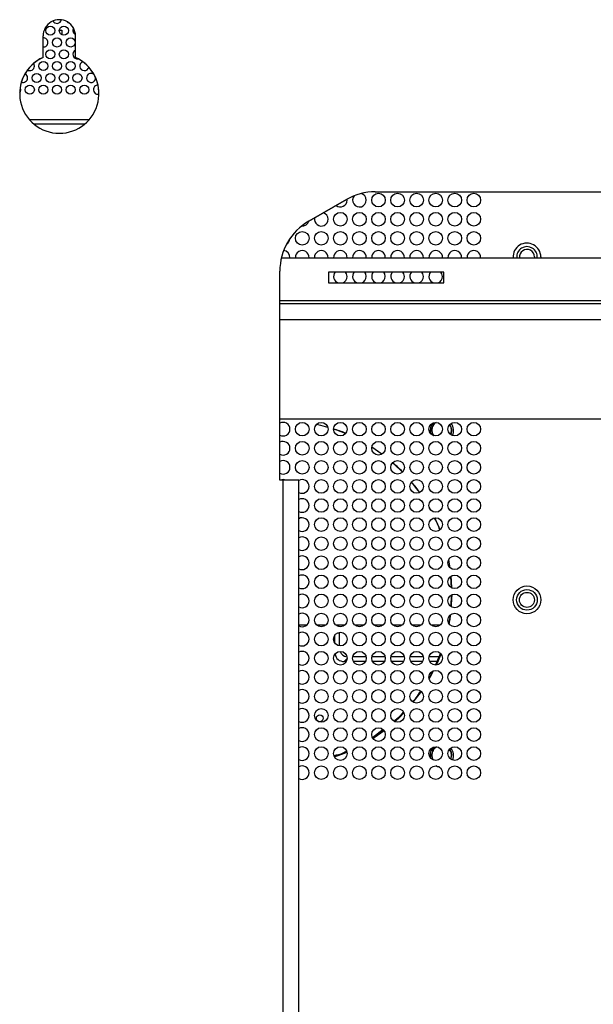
# Model space of a CAD drawing. Header units: millimetres. Extents: x 3619 to 4737, y 1503 to 2366.
# Tile 79 of 256: x 4034 to 4076, y 1899 to 1972. Entities that reach past the tile are written whole.
import ezdxf

# ---------------------------------------------------------------- set-up
doc = ezdxf.new("R2010")
doc.units = ezdxf.units.MM

msp = doc.modelspace()

# ---------------------------------------------------------------- linework, layer by layer
at = {"color": 7, "linetype": 'Continuous', "lineweight": 30}
for p, q in [((4035.7123, 1968.7961), (4035.7123, 1970.3737)), ((4036.9096, 1970.8005), (4037.0763, 1970.8005)), ((4036.9096, 1970.6942), (4036.9096, 1970.8005)), ((4037.0763, 1970.8005), (4037.0763, 1970.4681)), ((4038.0935, 1968.7961), (4038.0935, 1970.3737)), ((4035.7123, 1968.7961), (4035.7123, 1968.7955)), ((4038.0935, 1968.7961), (4038.0935, 1968.7955)), ((4039.5696, 1967.2939), (4039.5694, 1967.3061)), ((4039.0961, 1964.2272), (4034.7097, 1964.2272)), ((4060.0956, 1958.9437), (4113.8649, 1958.9437)), ((4060.0956, 1958.9431), (4060.0956, 1958.9437)), ((4060.0956, 1958.9431), (4113.8649, 1958.9431)), ((4057.9789, 1958.3766), (4055.2121, 1956.7791)), ((4055.2121, 1956.7785), (4057.9789, 1958.376)), ((4057.9789, 1958.376), (4057.9789, 1958.3766)), ((4058.0363, 1958.3272), (4058.0302, 1958.4051)), ((4055.2121, 1956.7785), (4055.2121, 1956.7791)), ((4053.2127, 1954.1019), (4096.7019, 1954.1019)), ((4071.7863, 1954.1605), (4071.7832, 1954.1019)), ((4072.253, 1954.1605), (4072.2513, 1954.1019)), ((4053.0954, 1937.7798), (4053.0954, 1953.1129)), ((4056.676, 1953.0436), (4056.676, 1952.2498)), ((4065.1426, 1953.0436), (4056.676, 1953.0436)), ((4065.1426, 1952.2498), (4065.1426, 1953.0436)), ((4056.676, 1952.2498), (4065.1426, 1952.2498)), ((4099.1114, 1950.7152), (4053.0954, 1950.7152)), ((4111.1166, 1942.2486), (4053.0954, 1942.2486)), ((4060.5915, 1939.7019), (4059.8512, 1940.1965)), ((4053.3494, 1937.7798), (4053.0954, 1937.7798)), ((4053.3494, 1835.751), (4053.3494, 1937.7798)), ((4054.489, 1835.7503), (4054.489, 1937.7791)), ((4064.1807, 1935.5757), (4064.051, 1935.8069)), ((4064.8532, 1934.1405), (4064.4662, 1935.0223)), ((4065.6274, 1930.7083), (4065.6934, 1929.9016)), ((4065.6997, 1929.8981), (4065.6458, 1930.7218)), ((4065.7099, 1929.3688), (4065.6412, 1928.5305)), ((4065.6572, 1928.5217), (4065.7127, 1929.3709)), ((4065.5327, 1927.232), (4065.6393, 1927.9295)), ((4055.0762, 1927.1605), (4054.489, 1927.1605)), ((4056.4762, 1927.1605), (4055.7964, 1927.1605)), ((4057.8762, 1927.1605), (4057.1964, 1927.1605)), ((4057.4448, 1927.0357), (4057.4247, 1927.1605)), ((4059.2762, 1927.1605), (4058.5964, 1927.1605)), ((4060.6762, 1927.1605), (4059.9964, 1927.1605)), ((4062.0762, 1927.1605), (4061.3964, 1927.1605)), ((4063.4762, 1927.1605), (4062.7964, 1927.1605)), ((4064.8762, 1927.1605), (4064.1964, 1927.1605)), ((4057.143, 1925.8185), (4057.143, 1926.4359)), ((4057.4763, 1925.6308), (4057.4763, 1926.5839)), ((4064.8862, 1925.0833), (4064.5197, 1924.2363)), ((4057.9731, 1924.4839), (4057.8265, 1924.4839)), ((4059.4281, 1924.8172), (4058.4445, 1924.8172)), ((4059.3731, 1924.4839), (4058.4995, 1924.4839)), ((4060.8281, 1924.8172), (4059.8445, 1924.8172)), ((4060.7731, 1924.4839), (4059.8995, 1924.4839)), ((4062.2281, 1924.8172), (4061.2445, 1924.8172)), ((4062.1731, 1924.4839), (4061.2995, 1924.4839)), ((4063.6281, 1924.8172), (4062.6445, 1924.8172)), ((4063.5731, 1924.4839), (4062.6995, 1924.4839)), ((4064.7711, 1924.8172), (4064.0445, 1924.8172)), ((4064.6268, 1924.4839), (4064.0995, 1924.4839)), ((4062.8892, 1921.4926), (4063.4851, 1922.2854)), ((4059.8916, 1918.9002), (4060.7108, 1919.4476)), ((4060.6803, 1919.4888), (4059.9029, 1918.8858)), ((4058.6026, 1918.0995), (4058.8398, 1918.2178))]:
    msp.add_line(p, q, dxfattribs=at)
at = {"color": 8, "linetype": 'Continuous', "lineweight": 30}
for p, q in [((4038.7532, 1963.8939), (4035.0526, 1963.8939)), ((4053.0954, 1950.9692), (4097.8711, 1950.9692)), ((4053.0954, 1949.5756), (4110.3123, 1949.5756)), ((4057.3327, 1926.5839), (4057.4763, 1926.5839)), ((4058.0351, 1924.6925), (4057.8265, 1924.4839))]:
    msp.add_line(p, q, dxfattribs=at)
at = {"color": 7, "linetype": 'Continuous', "lineweight": 30, "flags": 128}
for points in [[(4035.0696, 1968.1605), (4035.0443, 1968.2881), (4035.0101, 1968.3507)], [(4033.9935, 1966.2151), (4034.0443, 1966.2996), (4034.0696, 1966.4272)], [(4034.0696, 1966.4272), (4034.0443, 1966.5548), (4034.0275, 1966.5895)], [(4058.0363, 1952.7272), (4057.9982, 1952.9186), (4057.9235, 1953.0436)], [(4059.4363, 1952.7272), (4059.3982, 1952.9186), (4059.3235, 1953.0436)], [(4060.8363, 1952.7272), (4060.7982, 1952.9186), (4060.7235, 1953.0436)], [(4062.2363, 1952.7272), (4062.1982, 1952.9186), (4062.1235, 1953.0436)], [(4063.6363, 1952.7272), (4063.5982, 1952.9186), (4063.5235, 1953.0436)], [(4065.0363, 1952.7272), (4064.9982, 1952.9186), (4064.9235, 1953.0436)], [(4056.6203, 1941.6527), (4056.101, 1941.7925), (4055.7714, 1941.869)], [(4057.9127, 1941.1981), (4057.2738, 1941.4425), (4057.0363, 1941.5234)], [(4060.5825, 1939.692), (4060.5149, 1939.7414), (4059.8414, 1940.1984)], [(4064.7619, 1940.5734), (4064.6732, 1940.6024), (4064.6388, 1940.6166)], [(4062.0962, 1938.3801), (4061.4692, 1938.975), (4061.3672, 1939.0644)], [(4063.3599, 1936.88), (4063.1343, 1937.1846), (4062.7577, 1937.6538)], [(4065.5983, 1931.3588), (4065.5555, 1931.6264), (4065.4939, 1931.9602)], [(4065.7307, 1929.8715), (4065.703, 1930.4114), (4065.6736, 1930.7526)], [(4065.6963, 1928.4886), (4065.7326, 1929.1878), (4065.7358, 1929.3853)], [(4064.5908, 1924.2302), (4064.6823, 1924.4353), (4064.9271, 1925.0391)], [(4064.0557, 1923.1891), (4064.1399, 1923.3381), (4064.3866, 1923.8043)], [(4061.5336, 1920.0702), (4061.9174, 1920.4296), (4062.2, 1920.7143)], [(4059.9251, 1918.8427), (4060.0111, 1918.8986), (4060.744, 1919.4167)], [(4057.0988, 1917.4851), (4057.8462, 1917.7623), (4058.0242, 1917.8364)], [(4064.8424, 1916.7226), (4064.6732, 1916.7691), (4064.5525, 1916.8269)]]:
    msp.add_lwpolyline(points, dxfattribs=at)
at = {"color": 7, "linetype": 'Continuous', "lineweight": 30}
for centre, radius in [((4036.2363, 1970.7605), 0.3333), ((4037.2363, 1970.7605), 0.3333), ((4036.7363, 1969.8939), 0.3333), ((4037.7363, 1969.8939), 0.3333), ((4036.2363, 1969.0272), 0.3333), ((4037.2363, 1969.0272), 0.3333), ((4035.7363, 1968.1605), 0.3333), ((4036.7363, 1968.1605), 0.3333), ((4037.7363, 1968.1605), 0.3333), ((4035.2363, 1967.2939), 0.3333), ((4036.2363, 1967.2939), 0.3333), ((4037.2363, 1967.2939), 0.3333), ((4038.2363, 1967.2939), 0.3333), ((4034.7363, 1966.4272), 0.3333), ((4035.7363, 1966.4272), 0.3333), ((4036.7363, 1966.4272), 0.3333), ((4037.7363, 1966.4272), 0.3333), ((4038.7363, 1966.4272), 0.3333), ((4060.3363, 1958.3272), 0.5), ((4061.7363, 1958.3272), 0.5), ((4063.1363, 1958.3272), 0.5), ((4064.5363, 1958.3272), 0.5), ((4065.9363, 1958.3272), 0.5), ((4067.3363, 1958.3272), 0.5), ((4057.5363, 1956.9272), 0.5), ((4058.9363, 1956.9272), 0.5), ((4060.3363, 1956.9272), 0.5), ((4061.7363, 1956.9272), 0.5), ((4063.1363, 1956.9272), 0.5), ((4064.5363, 1956.9272), 0.5), ((4065.9363, 1956.9272), 0.5), ((4067.3363, 1956.9272), 0.5), ((4054.7363, 1955.5272), 0.5), ((4056.1363, 1955.5272), 0.5), ((4057.5363, 1955.5272), 0.5), ((4058.9363, 1955.5272), 0.5), ((4060.3363, 1955.5272), 0.5), ((4061.7363, 1955.5272), 0.5), ((4063.1363, 1955.5272), 0.5), ((4064.5363, 1955.5272), 0.5), ((4065.9363, 1955.5272), 0.5), ((4067.3363, 1955.5272), 0.5), ((4054.7363, 1941.5272), 0.5), ((4056.1363, 1941.5272), 0.5), ((4057.5363, 1941.5272), 0.5), ((4058.9363, 1941.5272), 0.5), ((4060.3363, 1941.5272), 0.5), ((4061.7363, 1941.5272), 0.5), ((4063.1363, 1941.5272), 0.5), ((4064.5363, 1941.5272), 0.5), ((4065.9363, 1941.5272), 0.5), ((4067.3363, 1941.5272), 0.5), ((4054.7363, 1940.1272), 0.5), ((4056.1363, 1940.1272), 0.5), ((4057.5363, 1940.1272), 0.5), ((4058.9363, 1940.1272), 0.5), ((4060.3363, 1940.1272), 0.5), ((4061.7363, 1940.1272), 0.5), ((4063.1363, 1940.1272), 0.5), ((4064.5363, 1940.1272), 0.5), ((4065.9363, 1940.1272), 0.5), ((4067.3363, 1940.1272), 0.5), ((4054.7363, 1938.7272), 0.5), ((4056.1363, 1938.7272), 0.5), ((4057.5363, 1938.7272), 0.5), ((4058.9363, 1938.7272), 0.5), ((4060.3363, 1938.7272), 0.5), ((4061.7363, 1938.7272), 0.5), ((4063.1363, 1938.7272), 0.5), ((4064.5363, 1938.7272), 0.5), ((4065.9363, 1938.7272), 0.5), ((4067.3363, 1938.7272), 0.5), ((4056.1363, 1937.3272), 0.5), ((4057.5363, 1937.3272), 0.5), ((4058.9363, 1937.3272), 0.5), ((4060.3363, 1937.3272), 0.5), ((4061.7363, 1937.3272), 0.5), ((4063.1363, 1937.3272), 0.5), ((4064.5363, 1937.3272), 0.5), ((4065.9363, 1937.3272), 0.5), ((4067.3363, 1937.3272), 0.5), ((4056.1363, 1935.9272), 0.5), ((4057.5363, 1935.9272), 0.5), ((4058.9363, 1935.9272), 0.5), ((4060.3363, 1935.9272), 0.5), ((4061.7363, 1935.9272), 0.5), ((4063.1363, 1935.9272), 0.5), ((4064.5363, 1935.9272), 0.5), ((4065.9363, 1935.9272), 0.5), ((4067.3363, 1935.9272), 0.5), ((4056.1363, 1934.5272), 0.5), ((4057.5363, 1934.5272), 0.5), ((4058.9363, 1934.5272), 0.5), ((4060.3363, 1934.5272), 0.5), ((4061.7363, 1934.5272), 0.5), ((4063.1363, 1934.5272), 0.5), ((4064.5363, 1934.5272), 0.5), ((4065.9363, 1934.5272), 0.5), ((4067.3363, 1934.5272), 0.5), ((4056.1363, 1933.1272), 0.5), ((4057.5363, 1933.1272), 0.5), ((4058.9363, 1933.1272), 0.5), ((4060.3363, 1933.1272), 0.5), ((4061.7363, 1933.1272), 0.5), ((4063.1363, 1933.1272), 0.5), ((4064.5363, 1933.1272), 0.5), ((4065.9363, 1933.1272), 0.5), ((4067.3363, 1933.1272), 0.5), ((4056.1363, 1931.7272), 0.5), ((4057.5363, 1931.7272), 0.5), ((4058.9363, 1931.7272), 0.5), ((4060.3363, 1931.7272), 0.5), ((4061.7363, 1931.7272), 0.5), ((4063.1363, 1931.7272), 0.5), ((4064.5363, 1931.7272), 0.5), ((4065.9363, 1931.7272), 0.5), ((4067.3363, 1931.7272), 0.5), ((4056.1363, 1930.3272), 0.5), ((4057.5363, 1930.3272), 0.5), ((4058.9363, 1930.3272), 0.5), ((4060.3363, 1930.3272), 0.5), ((4061.7363, 1930.3272), 0.5), ((4063.1363, 1930.3272), 0.5), ((4064.5363, 1930.3272), 0.5), ((4065.9363, 1930.3272), 0.5), ((4067.3363, 1930.3272), 0.5), ((4071.2363, 1929.0072), 1.0167), ((4056.1363, 1928.9272), 0.5), ((4057.5363, 1928.9272), 0.5), ((4058.9363, 1928.9272), 0.5), ((4060.3363, 1928.9272), 0.5), ((4061.7363, 1928.9272), 0.5), ((4063.1363, 1928.9272), 0.5), ((4064.5363, 1928.9272), 0.5), ((4065.9363, 1928.9272), 0.5), ((4067.3363, 1928.9272), 0.5), ((4071.2363, 1929.0072), 0.7562), ((4071.2363, 1929.0061), 0.55), ((4056.1363, 1927.5272), 0.5), ((4057.5363, 1927.5272), 0.5), ((4058.9363, 1927.5272), 0.5), ((4060.3363, 1927.5272), 0.5), ((4061.7363, 1927.5272), 0.5), ((4063.1363, 1927.5272), 0.5), ((4064.5363, 1927.5272), 0.5), ((4065.9363, 1927.5272), 0.5), ((4067.3363, 1927.5272), 0.5), ((4056.1363, 1926.1272), 0.5), ((4057.5363, 1926.1272), 0.5), ((4058.9363, 1926.1272), 0.5), ((4060.3363, 1926.1272), 0.5), ((4061.7363, 1926.1272), 0.5), ((4063.1363, 1926.1272), 0.5), ((4064.5363, 1926.1272), 0.5), ((4065.9363, 1926.1272), 0.5), ((4067.3363, 1926.1272), 0.5), ((4056.1363, 1924.7272), 0.5), ((4057.5363, 1924.7272), 0.5), ((4058.9363, 1924.7272), 0.5), ((4060.3363, 1924.7272), 0.5), ((4061.7363, 1924.7272), 0.5), ((4063.1363, 1924.7272), 0.5), ((4064.5363, 1924.7272), 0.5), ((4065.9363, 1924.7272), 0.5), ((4067.3363, 1924.7272), 0.5), ((4056.1363, 1923.3272), 0.5), ((4057.5363, 1923.3272), 0.5), ((4058.9363, 1923.3272), 0.5), ((4060.3363, 1923.3272), 0.5), ((4061.7363, 1923.3272), 0.5), ((4063.1363, 1923.3272), 0.5), ((4064.5363, 1923.3272), 0.5), ((4065.9363, 1923.3272), 0.5), ((4067.3363, 1923.3272), 0.5), ((4056.1363, 1921.9272), 0.5), ((4057.5363, 1921.9272), 0.5), ((4058.9363, 1921.9272), 0.5), ((4060.3363, 1921.9272), 0.5), ((4061.7363, 1921.9272), 0.5), ((4063.1363, 1921.9272), 0.5), ((4064.5363, 1921.9272), 0.5), ((4065.9363, 1921.9272), 0.5), ((4067.3363, 1921.9272), 0.5), ((4056.1363, 1920.5272), 0.5), ((4056.0263, 1920.3172), 0.25), ((4057.5363, 1920.5272), 0.5), ((4058.9363, 1920.5272), 0.5), ((4060.3363, 1920.5272), 0.5), ((4061.7363, 1920.5272), 0.5), ((4063.1363, 1920.5272), 0.5), ((4064.5363, 1920.5272), 0.5), ((4065.9363, 1920.5272), 0.5), ((4067.3363, 1920.5272), 0.5), ((4056.1363, 1919.1272), 0.5), ((4057.5363, 1919.1272), 0.5), ((4058.9363, 1919.1272), 0.5), ((4060.3363, 1919.1272), 0.5), ((4061.7363, 1919.1272), 0.5), ((4063.1363, 1919.1272), 0.5), ((4064.5363, 1919.1272), 0.5), ((4065.9363, 1919.1272), 0.5), ((4067.3363, 1919.1272), 0.5), ((4056.1363, 1917.7272), 0.5), ((4057.5363, 1917.7272), 0.5), ((4058.9363, 1917.7272), 0.5), ((4060.3363, 1917.7272), 0.5), ((4061.7363, 1917.7272), 0.5), ((4063.1363, 1917.7272), 0.5), ((4064.5363, 1917.7272), 0.5), ((4065.9363, 1917.7272), 0.5), ((4067.3363, 1917.7272), 0.5), ((4056.1363, 1916.3272), 0.5), ((4057.5363, 1916.3272), 0.5), ((4058.9363, 1916.3272), 0.5), ((4060.3363, 1916.3272), 0.5), ((4061.7363, 1916.3272), 0.5), ((4063.1363, 1916.3272), 0.5), ((4064.5363, 1916.3272), 0.5), ((4065.9363, 1916.3272), 0.5), ((4067.3363, 1916.3272), 0.5)]:
    msp.add_circle(centre, radius, dxfattribs=at)
for centre, radius, start, end in [((4036.9029, 1970.3737), 1.1906, 359.999917, 180.000083), ((4036.9029, 1970.3731), 1.1906, 359.999917, 180.000083), ((4036.7363, 1971.6272), 0.3333, 207.967216, 347.16856), ((4037.7363, 1971.6272), 0.3333, 219.548875, 253.239419), ((4038.2363, 1970.7605), 0.3333, 148.377645, 244.0238), ((4035.7363, 1969.8939), 0.3333, 0, 94.130879), ((4035.7363, 1969.8939), 0.3333, 265.869121, 0), ((4038.2363, 1969.0272), 0.3333, 115.358771, 279.318371), ((4036.9029, 1966.1404), 2.9104, 114.147745, 65.852255), ((4036.9029, 1966.1398), 2.9104, 114.147698, 180.000004), ((4036.9029, 1966.1398), 2.9104, 360, 65.852306), ((4038.7363, 1968.1605), 0.3333, 107.592303, 347.973627), ((4034.2363, 1967.2939), 0.3333, 0, 64.133531), ((4034.7363, 1968.1605), 0.3333, 239.218304, 0), ((4039.2363, 1967.2939), 0.3333, 50.524449, 0), ((4034.2363, 1967.2939), 0.3333, 249.062041, 0), ((4039.7363, 1966.4272), 0.3333, 88.264084, 283.318454), ((4060.0956, 1954.7103), 4.2334, 90.000171, 119.999761), ((4060.0956, 1954.7098), 4.2333, 90.000009, 120.000174), ((4058.9363, 1958.3272), 0.5, 0, 76.346649), ((4057.5363, 1958.3272), 0.5, 230.987499, 0), ((4058.9363, 1958.3272), 0.5, 139.192744, 0), ((4056.1363, 1956.9272), 0.5, 0, 71.813423), ((4057.3288, 1953.1129), 4.2333, 120.000052, 179.999966), ((4057.3288, 1953.1124), 4.2333, 120.000094, 179.999925), ((4054.7363, 1956.9272), 0.5, 265.560726, 342.836855), ((4056.1363, 1956.9272), 0.5, 168.186567, 0), ((4053.3363, 1955.5272), 0.5, 300.319155, 357.345174), ((4053.3363, 1954.1272), 0.5, 357.098881, 85.543559), ((4054.7363, 1954.1272), 0.5, 357.098881, 182.901119), ((4056.1363, 1954.1272), 0.5, 357.098881, 182.901119), ((4057.5363, 1954.1272), 0.5, 357.098881, 182.901119), ((4058.9363, 1954.1272), 0.5, 357.098881, 182.901119), ((4060.3363, 1954.1272), 0.5, 357.098881, 182.901119), ((4061.7363, 1954.1272), 0.5, 357.098881, 182.901119), ((4063.1363, 1954.1272), 0.5, 357.098881, 182.901119), ((4064.5363, 1954.1272), 0.5, 357.098881, 182.901119), ((4065.9363, 1954.1272), 0.5, 357.098881, 182.901119), ((4067.3363, 1954.1272), 0.5, 357.098881, 182.901119), ((4071.2363, 1954.1605), 1.0167, 0, 183.306555), ((4071.2363, 1954.1605), 0.7562, 355.552757, 184.447243), ((4071.2363, 1954.1605), 0.55, 0, 186.120358), ((4057.5363, 1952.7272), 0.5, 140.748848, 252.703527), ((4058.9363, 1952.7272), 0.5, 140.748848, 252.703527), ((4060.3363, 1952.7272), 0.5, 140.748848, 252.703527), ((4061.7363, 1952.7272), 0.5, 140.748848, 252.703527), ((4063.1363, 1952.7272), 0.5, 140.748848, 252.703527), ((4064.5363, 1952.7272), 0.5, 140.748848, 252.703527), ((4057.5363, 1952.7272), 0.5, 287.296473, 0), ((4058.9363, 1952.7272), 0.5, 287.296473, 0), ((4060.3363, 1952.7272), 0.5, 287.296473, 0), ((4061.7363, 1952.7272), 0.5, 287.296473, 0), ((4063.1363, 1952.7272), 0.5, 287.296473, 0), ((4064.5363, 1952.7272), 0.5, 287.296473, 0), ((4053.3363, 1941.5272), 0.5, 0, 118.801285), ((4053.3363, 1941.5272), 0.5, 241.198715, 0), ((4064.9863, 1941.4105), 0.8667, 138.349892, 192.581198), ((4064.9863, 1941.4105), 0.8667, 335.677551, 38.324984), ((4053.3363, 1940.1272), 0.5, 0, 118.801285), ((4053.3363, 1940.1272), 0.5, 241.198715, 0), ((4053.3363, 1938.7272), 0.5, 0, 118.801285), ((4053.3363, 1938.7272), 0.5, 241.198715, 0), ((4053.3363, 1937.3272), 0.5, 64.849198, 115.147665), ((4053.6321, 1504.3393), 433.4406, 89.88672, 90.037363), ((4054.7363, 1937.3272), 0.5, 0, 119.639861), ((4054.7363, 1937.3272), 0.5, 240.360139, 0), ((4054.7363, 1935.9272), 0.5, 0, 119.639861), ((4054.7363, 1935.9272), 0.5, 240.360139, 0), ((4054.7363, 1934.5272), 0.5, 0, 119.639861), ((4054.7363, 1934.5272), 0.5, 240.360139, 0), ((4054.7363, 1933.1272), 0.5, 0, 119.639861), ((4054.7363, 1933.1272), 0.5, 240.360139, 0), ((4054.7363, 1931.7272), 0.5, 0, 119.639861), ((4054.7363, 1931.7272), 0.5, 240.360139, 0), ((4054.7363, 1930.3272), 0.5, 0, 119.639861), ((4054.7363, 1930.3272), 0.5, 240.360139, 0), ((4054.7363, 1928.9272), 0.5, 0, 119.639861), ((4054.7363, 1928.9272), 0.5, 240.360139, 0), ((4054.7363, 1927.5272), 0.5, 0, 119.639861), ((4054.7363, 1927.5272), 0.5, 240.360139, 0), ((4054.7363, 1926.1272), 0.5, 0, 119.639861), ((4054.7363, 1926.1272), 0.5, 240.360139, 0), ((4054.7363, 1924.7272), 0.5, 0, 119.639861), ((4054.7363, 1924.7272), 0.5, 240.360139, 0), ((4054.7363, 1923.3272), 0.5, 0, 119.639861), ((4054.7363, 1923.3272), 0.5, 240.360139, 0), ((4054.7363, 1921.9272), 0.5, 0, 119.639861), ((4054.7363, 1921.9272), 0.5, 240.360139, 0), ((4054.7363, 1920.5272), 0.5, 0, 119.639861), ((4054.7363, 1920.5272), 0.5, 240.360139, 0), ((4054.7363, 1919.1272), 0.5, 0, 119.639861), ((4054.7363, 1919.1272), 0.5, 240.360139, 0), ((4054.7363, 1917.7272), 0.5, 0, 119.639861), ((4054.7363, 1917.7272), 0.5, 240.360139, 0), ((4064.9863, 1917.5772), 0.8667, 133.588586, 189.541516), ((4064.9863, 1917.5772), 0.8667, 337.78337, 40.161883), ((4054.7363, 1916.3272), 0.5, 0, 119.639861), ((4054.7363, 1916.3272), 0.5, 240.360139, 0)]:
    msp.add_arc(centre, radius, start, end, dxfattribs=at)
for centre, start_param, end_param in [((4058.51, 1925.8509), 5.8660205, 6.8067841), ((4058.8434, 1926.1843), 6.0117977, 6.6898067)]:
    msp.add_ellipse(centre, major_axis=(-1.1839, -1.1839), ratio=0.5773503, start_param=start_param, end_param=end_param, dxfattribs=at)
for points, knots in [([(4057.9315, 1941.2239), (4057.9224, 1941.2284), (4057.6413, 1941.3677), (4057.3368, 1941.4502), (4057.0421, 1941.5301)], [0, 0, 0, 0, 0.0323837, 1, 1, 1, 1]), ([(4064.3987, 1941.049), (4064.3686, 1941.0869), (4064.2777, 1941.2013), (4064.2391, 1941.4549), (4064.2991, 1941.7396), (4064.422, 1941.9426), (4064.5314, 1942.0062), (4064.5566, 1942.0208)], [0, 0, 0, 0, 0.1305254, 0.3940629, 0.6576003, 0.9211337, 1, 1, 1, 1]), ([(4064.5595, 1942.0203), (4064.5274, 1942.001), (4064.4149, 1941.9335), (4064.2958, 1941.7289), (4064.2402, 1941.4544), (4064.2776, 1941.2065), (4064.3657, 1941.0904), (4064.397, 1941.0491)], [0, 0, 0, 0, 0.1010213, 0.3541719, 0.6073233, 0.8604746, 1, 1, 1, 1]), ([(4065.555, 1941.8446), (4065.5827, 1941.8096), (4065.6713, 1941.6976), (4065.6999, 1941.4532), (4065.6834, 1941.2379), (4065.6209, 1941.152), (4065.6156, 1941.1447)], [0, 0, 0, 0, 0.1785984, 0.5710494, 0.9635004, 1, 1, 1, 1]), ([(4065.6143, 1941.1454), (4065.6216, 1941.1559), (4065.6826, 1941.2431), (4065.6999, 1941.453), (4065.6712, 1941.6929), (4065.5849, 1941.8068), (4065.5556, 1941.8455)], [0, 0, 0, 0, 0.0517453, 0.4287859, 0.8058265, 1, 1, 1, 1]), ([(4062.1002, 1938.3928), (4062.0715, 1938.426), (4061.855, 1938.6772), (4061.5924, 1938.8825), (4061.3646, 1939.0607)], [0, 0, 0, 0, 0.1321558, 1, 1, 1, 1]), ([(4063.3504, 1936.8802), (4063.2723, 1937.0049), (4063.1, 1937.28), (4062.8773, 1937.5163), (4062.7556, 1937.6455)], [0, 0, 0, 0, 0.4533278, 1, 1, 1, 1]), ([(4064.8405, 1934.1429), (4064.8148, 1934.2232), (4064.7178, 1934.5261), (4064.5632, 1934.8052), (4064.4496, 1935.0102)], [0, 0, 0, 0, 0.2652264, 1, 1, 1, 1]), ([(4065.498, 1927.2922), (4065.5497, 1927.4871), (4065.603, 1927.688), (4065.6161, 1927.8942), (4065.6165, 1927.9003)], [0, 0, 0, 0, 0.9705266, 1, 1, 1, 1]), ([(4065.5879, 1927.8794), (4065.5842, 1927.7433), (4065.5786, 1927.5404), (4065.5243, 1927.3455), (4065.5064, 1927.2813)], [0, 0, 0, 0, 0.6705407, 1, 1, 1, 1]), ([(4064.5359, 1924.2346), (4064.616, 1924.3832), (4064.7611, 1924.6527), (4064.8509, 1924.9451), (4064.8912, 1925.0761)], [0, 0, 0, 0, 0.5517613, 1, 1, 1, 1]), ([(4064.3209, 1923.7769), (4064.2935, 1923.7077), (4064.2228, 1923.5292), (4064.1109, 1923.3728), (4064.0423, 1923.277)], [0, 0, 0, 0, 0.3876713, 1, 1, 1, 1]), ([(4063.428, 1922.3223), (4063.3307, 1922.1541), (4063.1648, 1921.8673), (4062.9349, 1921.6295), (4062.8399, 1921.5312)], [0, 0, 0, 0, 0.5866473, 1, 1, 1, 1]), ([(4062.8463, 1921.5277), (4062.9355, 1921.6241), (4063.1593, 1921.8663), (4063.3319, 1922.1479), (4063.4357, 1922.3173)], [0, 0, 0, 0, 0.3982637, 1, 1, 1, 1]), ([(4061.4791, 1920.1095), (4061.6654, 1920.2575), (4061.9146, 1920.4556), (4062.1199, 1920.6975), (4062.1718, 1920.7586)], [0, 0, 0, 0, 0.7475846, 1, 1, 1, 1]), ([(4062.1586, 1920.7778), (4062.0236, 1920.6097), (4061.8226, 1920.3595), (4061.5646, 1920.1709), (4061.4799, 1920.1091)], [0, 0, 0, 0, 0.6719545, 1, 1, 1, 1]), ([(4058.001, 1917.901), (4057.9084, 1917.8503), (4057.6178, 1917.6912), (4057.2928, 1917.6187), (4057.0714, 1917.5694)], [0, 0, 0, 0, 0.3186137, 1, 1, 1, 1]), ([(4057.0763, 1917.5513), (4057.3587, 1917.6294), (4057.6774, 1917.7176), (4057.9714, 1917.8653), (4058.0049, 1917.8821)], [0, 0, 0, 0, 0.88617202, 1, 1, 1, 1]), ([(4064.3668, 1917.261), (4064.3487, 1917.2846), (4064.2713, 1917.3854), (4064.2406, 1917.622), (4064.2979, 1917.9071), (4064.4334, 1918.1213), (4064.5582, 1918.1914), (4064.5981, 1918.2137)], [0, 0, 0, 0, 0.0807256, 0.3457979, 0.610868, 0.875938, 1, 1, 1, 1]), ([(4064.5993, 1918.2135), (4064.553, 1918.1865), (4064.4256, 1918.1122), (4064.2948, 1917.8963), (4064.2416, 1917.6214), (4064.2716, 1917.3904), (4064.347, 1917.2879), (4064.3668, 1917.261)], [0, 0, 0, 0, 0.1451767, 0.3998235, 0.654473, 0.9091224, 1, 1, 1, 1]), ([(4065.5443, 1918.0265), (4065.5758, 1917.9869), (4065.6679, 1917.8708), (4065.7125, 1917.6148), (4065.6585, 1917.4285), (4065.6316, 1917.3358)], [0, 0, 0, 0, 0.2068165, 0.6050373, 1, 1, 1, 1]), ([(4065.6305, 1917.3364), (4065.6322, 1917.3389), (4065.6862, 1917.4187), (4065.699, 1917.6204), (4065.6694, 1917.8654), (4065.5785, 1917.9842), (4065.5451, 1918.0279)], [0, 0, 0, 0, 0.0124534, 0.3948437, 0.777234, 1, 1, 1, 1])]:
    msp.add_open_spline(points, degree=3, knots=knots, dxfattribs=at)

doc.saveas('drawing.dxf')
